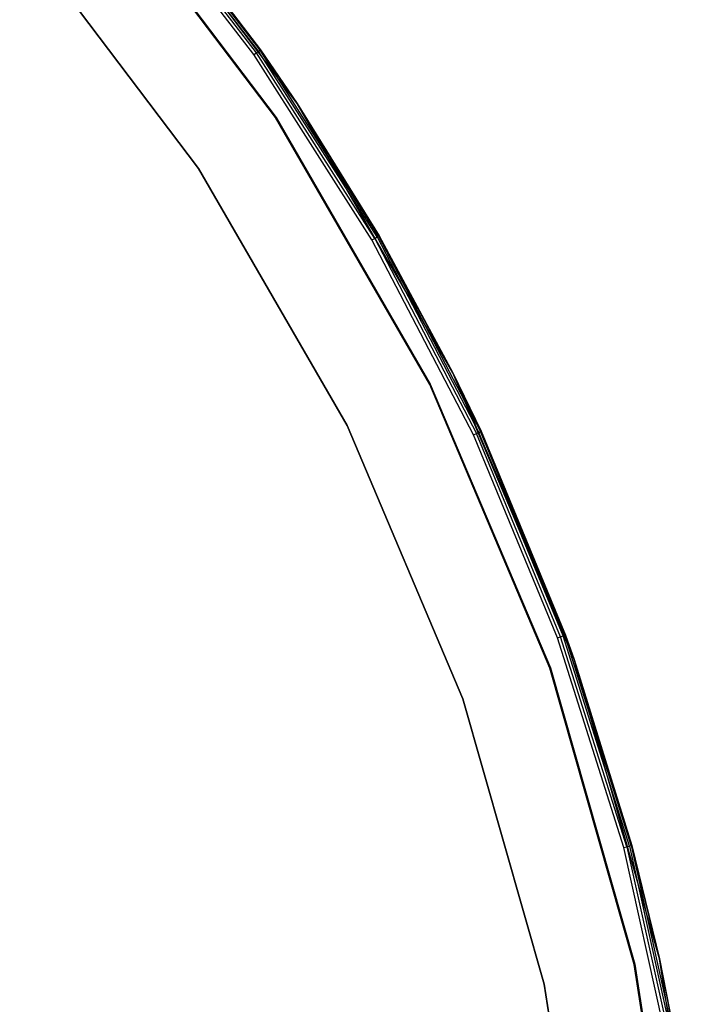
# Model space of a CAD drawing. Extents: x -12.6 to 17.4, y -15 to 15.
# Tile 26 of 27: x 13.3 to 17.4, y 2.9 to 8.8. Entities that reach past the tile are written whole.
import ezdxf

# ---------------------------------------------------------------- set-up
doc = ezdxf.new("R2010")
doc.units = 0
doc.header["$LTSCALE"] = 2.54
doc.layers.get('0').update_dxf_attribs({"color": 13, "linetype": 'CONTINUOUS'})

# ---------------------------------------------------------------- blocks, each defined once
blk = doc.blocks.new('Z_O_ENIE_LID_ROUND_LED_50W')
at = {"color": 0}
for p, q in [((27.4373, 8.6036, 4.7973), (26.5411, 9.7593, 0.4473)), ((27.4373, 8.6036, 4.7973), (26.5411, 9.7593, 0.4473)), ((27.654, 8.2855, 0.4473), (26.5411, 9.7593, 0.4473)), ((27.654, 8.2855, 0.4473), (26.5411, 9.7593, 0.4473)), ((27.529, 8.2026, 2.3473), (26.4272, 9.6617, 2.3473)), ((26.4272, 9.6617, 0.4473), (27.529, 8.2026, 0.4473)), ((26.4272, 9.6617, 2.5473), (27.529, 8.2026, 2.5473)), ((27.529, 8.2026, 4.8473), (26.4272, 9.6617, 4.8473)), ((27.529, 8.2026, 4.8473), (26.4272, 9.6617, 4.8473)), ((26.4272, 9.6617, 0.4473), (27.529, 8.2026, 0.4473)), ((26.4272, 9.6617, 2.5473), (27.529, 8.2026, 2.5473)), ((27.529, 8.2026, 2.3473), (26.4272, 9.6617, 2.3473)), ((26.6407, 9.6418, 4.7973), (27.4373, 8.6036, 4.7973)), ((26.6407, 9.6418, 4.7973), (27.4373, 8.6036, 4.7973)), ((27.3963, 8.575, 4.8473), (26.6024, 9.6097, 4.8473)), ((27.3963, 8.575, 4.8473), (26.6024, 9.6097, 4.8473)), ((27.412, 8.5859, 4.8435), (26.617, 9.622, 4.8435)), ((27.412, 8.5859, 4.8435), (26.617, 9.622, 4.8435)), ((27.4253, 8.5952, 4.8327), (26.6294, 9.6324, 4.8327)), ((27.4253, 8.5952, 4.8327), (26.6294, 9.6324, 4.8327)), ((27.4342, 8.6015, 4.8165), (26.6377, 9.6394, 4.8165)), ((27.4342, 8.6015, 4.8165), (26.6377, 9.6394, 4.8165)), ((26.0087, 9.3038, 4.5905), (27.0697, 7.8988, 4.5905)), ((27.0697, 7.8988, 3.2905), (26.0087, 9.3038, 3.2905)), ((26.0087, 9.3038, 4.5905), (27.0697, 7.8988, 4.5905)), ((27.0697, 7.8988, 3.2905), (26.0087, 9.3038, 3.2905)), ((27.412, 8.5859, 4.8435), (27.4253, 8.5952, 4.8327)), ((27.412, 8.5859, 4.8435), (27.4253, 8.5952, 4.8327)), ((27.4253, 8.5952, 4.8327), (27.4342, 8.6015, 4.8165)), ((27.4253, 8.5952, 4.8327), (27.4342, 8.6015, 4.8165)), ((28.1277, 7.4927, 4.8327), (27.4253, 8.5952, 4.8327)), ((28.1277, 7.4927, 4.8327), (27.4253, 8.5952, 4.8327)), ((27.4373, 8.6036, 4.7973), (27.4342, 8.6015, 4.8165)), ((27.4373, 8.6036, 4.7973), (27.4342, 8.6015, 4.8165)), ((27.4342, 8.6015, 4.8165), (27.654, 8.2855, 4.7973)), ((28.1371, 7.4981, 4.8165), (27.4342, 8.6015, 4.8165)), ((28.1371, 7.4981, 4.8165), (27.4342, 8.6015, 4.8165)), ((27.4342, 8.6015, 4.8165), (27.654, 8.2855, 4.7973)), ((27.4373, 8.6036, 4.7973), (27.654, 8.2855, 0.4473)), ((27.4373, 8.6036, 4.7973), (27.654, 8.2855, 0.4473)), ((27.4373, 8.6036, 4.7973), (27.654, 8.2855, 4.7973)), ((27.4373, 8.6036, 4.7973), (27.654, 8.2855, 4.7973)), ((27.3963, 8.575, 4.8473), (27.412, 8.5859, 4.8435)), ((27.3963, 8.575, 4.8473), (27.412, 8.5859, 4.8435)), ((28.0971, 7.475, 4.8473), (27.3963, 8.575, 4.8473)), ((28.0971, 7.475, 4.8473), (27.3963, 8.575, 4.8473)), ((28.1136, 7.4846, 4.8435), (27.412, 8.5859, 4.8435)), ((28.1136, 7.4846, 4.8435), (27.412, 8.5859, 4.8435)), ((27.654, 8.2855, 0.4473), (28.1404, 7.5, 4.7973)), ((28.5774, 6.6861, 0.4473), (27.654, 8.2855, 0.4473)), ((27.654, 8.2855, 4.7973), (27.654, 8.2855, 0.4473)), ((27.654, 8.2855, 4.7973), (27.654, 8.2855, 0.4473)), ((27.654, 8.2855, 4.7973), (28.1404, 7.5, 4.7973)), ((27.654, 8.2855, 0.4473), (28.1404, 7.5, 4.7973)), ((28.5774, 6.6861, 0.4473), (27.654, 8.2855, 0.4473)), ((28.1371, 7.4981, 4.8165), (27.654, 8.2855, 4.7973)), ((28.1371, 7.4981, 4.8165), (27.654, 8.2855, 4.7973)), ((27.654, 8.2855, 4.7973), (28.1404, 7.5, 4.7973)), ((28.4432, 6.6192, 2.3473), (27.529, 8.2026, 2.3473)), ((27.529, 8.2026, 2.3473), (27.529, 8.2026, 0.4473)), ((27.529, 8.2026, 0.4473), (28.4432, 6.6192, 0.4473)), ((27.529, 8.2026, 2.3473), (27.529, 8.2026, 0.4473)), ((27.529, 8.2026, 2.5473), (27.529, 8.2026, 4.8473)), ((27.529, 8.2026, 2.5473), (27.529, 8.2026, 4.8473)), ((27.529, 8.2026, 2.5473), (28.4432, 6.6192, 2.5473)), ((28.4432, 6.6192, 4.8473), (27.529, 8.2026, 4.8473)), ((28.4432, 6.6192, 4.8473), (27.529, 8.2026, 4.8473)), ((27.529, 8.2026, 0.4473), (28.4432, 6.6192, 0.4473)), ((27.529, 8.2026, 2.5473), (28.4432, 6.6192, 2.5473)), ((28.4432, 6.6192, 2.3473), (27.529, 8.2026, 2.3473)), ((27.0697, 7.8988, 4.5905), (27.0697, 7.8988, 3.2905)), ((27.0697, 7.8988, 4.5905), (27.9501, 6.3741, 4.5905)), ((27.9501, 6.3741, 3.2905), (27.0697, 7.8988, 3.2905)), ((27.0697, 7.8988, 4.5905), (27.0697, 7.8988, 3.2905)), ((27.0697, 7.8988, 4.5905), (27.9501, 6.3741, 4.5905)), ((27.9501, 6.3741, 3.2905), (27.0697, 7.8988, 3.2905)), ((28.0971, 7.475, 4.8473), (28.1136, 7.4846, 4.8435)), ((28.0971, 7.475, 4.8473), (28.1136, 7.4846, 4.8435)), ((28.1136, 7.4846, 4.8435), (28.1277, 7.4927, 4.8327)), ((28.1136, 7.4846, 4.8435), (28.1277, 7.4927, 4.8327)), ((28.1136, 7.4846, 4.8435), (28.7166, 6.3262, 4.8435)), ((28.1136, 7.4846, 4.8435), (28.7166, 6.3262, 4.8435)), ((28.1277, 7.4927, 4.8327), (28.1371, 7.4981, 4.8165)), ((28.1277, 7.4927, 4.8327), (28.1371, 7.4981, 4.8165)), ((28.1277, 7.4927, 4.8327), (28.7313, 6.3331, 4.8327)), ((28.1277, 7.4927, 4.8327), (28.7313, 6.3331, 4.8327)), ((28.1404, 7.5, 4.7973), (28.1371, 7.4981, 4.8165)), ((28.1404, 7.5, 4.7973), (28.1371, 7.4981, 4.8165)), ((28.1371, 7.4981, 4.8165), (28.5774, 6.6861, 4.7973)), ((28.1371, 7.4981, 4.8165), (28.5774, 6.6861, 4.7973)), ((28.1371, 7.4981, 4.8165), (28.7412, 6.3377, 4.8165)), ((28.1371, 7.4981, 4.8165), (28.7412, 6.3377, 4.8165)), ((28.1404, 7.5, 4.7973), (28.5774, 6.6861, 0.4473)), ((28.1404, 7.5, 4.7973), (28.5774, 6.6861, 0.4473)), ((28.1404, 7.5, 4.7973), (28.5774, 6.6861, 4.7973)), ((28.1404, 7.5, 4.7973), (28.5774, 6.6861, 4.7973)), ((28.6993, 6.3181, 4.8473), (28.0971, 7.475, 4.8473)), ((28.6993, 6.3181, 4.8473), (28.0971, 7.475, 4.8473)), ((29.2973, 4.9853, 0.4473), (28.5774, 6.6861, 0.4473)), ((28.5774, 6.6861, 0.4473), (29.2454, 5.1303, 4.7973)), ((28.5774, 6.6861, 0.4473), (29.2454, 5.1303, 4.7973)), ((28.5774, 6.6861, 0.4473), (28.7446, 6.3393, 4.7973)), ((28.5774, 6.6861, 4.7973), (28.5774, 6.6861, 0.4473)), ((28.5774, 6.6861, 4.7973), (28.5774, 6.6861, 0.4473)), ((28.5774, 6.6861, 4.7973), (28.7446, 6.3393, 4.7973)), ((28.5774, 6.6861, 0.4473), (28.7446, 6.3393, 4.7973)), ((29.2973, 4.9853, 0.4473), (28.5774, 6.6861, 0.4473)), ((28.5774, 6.6861, 4.7973), (28.7446, 6.3393, 4.7973)), ((28.5774, 6.6861, 4.7973), (28.7412, 6.3377, 4.8165)), ((28.5774, 6.6861, 4.7973), (28.7412, 6.3377, 4.8165)), ((29.1558, 4.9355, 2.3473), (28.4432, 6.6192, 2.3473)), ((28.4432, 6.6192, 2.3473), (28.4432, 6.6192, 0.4473)), ((28.4432, 6.6192, 0.4473), (29.1558, 4.9355, 0.4473)), ((28.4432, 6.6192, 2.3473), (28.4432, 6.6192, 0.4473)), ((28.4432, 6.6192, 2.5473), (28.4432, 6.6192, 4.8473)), ((28.4432, 6.6192, 2.5473), (28.4432, 6.6192, 4.8473)), ((28.4432, 6.6192, 2.5473), (29.1558, 4.9355, 2.5473)), ((29.1558, 4.9355, 4.8473), (28.4432, 6.6192, 4.8473)), ((29.1558, 4.9355, 4.8473), (28.4432, 6.6192, 4.8473)), ((28.4432, 6.6192, 0.4473), (29.1558, 4.9355, 0.4473)), ((28.4432, 6.6192, 2.5473), (29.1558, 4.9355, 2.5473)), ((29.1558, 4.9355, 2.3473), (28.4432, 6.6192, 2.3473)), ((27.9501, 6.3741, 4.5905), (27.9501, 6.3741, 3.2905)), ((27.9501, 6.3741, 4.5905), (28.6363, 4.7527, 4.5905)), ((28.6363, 4.7527, 3.2905), (27.9501, 6.3741, 3.2905)), ((27.9501, 6.3741, 4.5905), (27.9501, 6.3741, 3.2905)), ((27.9501, 6.3741, 4.5905), (28.6363, 4.7527, 4.5905)), ((28.6363, 4.7527, 3.2905), (27.9501, 6.3741, 3.2905)), ((28.6993, 6.3181, 4.8473), (28.7166, 6.3262, 4.8435)), ((28.6993, 6.3181, 4.8473), (28.7166, 6.3262, 4.8435)), ((29.1984, 5.1132, 4.8473), (28.6993, 6.3181, 4.8473)), ((29.1984, 5.1132, 4.8473), (28.6993, 6.3181, 4.8473)), ((28.7166, 6.3262, 4.8435), (28.7313, 6.3331, 4.8327)), ((28.7166, 6.3262, 4.8435), (28.7313, 6.3331, 4.8327)), ((29.2164, 5.1197, 4.8435), (28.7166, 6.3262, 4.8435)), ((29.2164, 5.1197, 4.8435), (28.7166, 6.3262, 4.8435)), ((28.7313, 6.3331, 4.8327), (28.7412, 6.3377, 4.8165)), ((28.7313, 6.3331, 4.8327), (28.7412, 6.3377, 4.8165)), ((29.2316, 5.1253, 4.8327), (28.7313, 6.3331, 4.8327)), ((29.2316, 5.1253, 4.8327), (28.7313, 6.3331, 4.8327)), ((28.7412, 6.3377, 4.8165), (28.7446, 6.3393, 4.7973)), ((28.7412, 6.3377, 4.8165), (28.7446, 6.3393, 4.7973)), ((29.2418, 5.129, 4.8165), (28.7412, 6.3377, 4.8165)), ((29.2418, 5.129, 4.8165), (28.7412, 6.3377, 4.8165)), ((28.7446, 6.3393, 4.7973), (29.2454, 5.1303, 4.7973)), ((28.7446, 6.3393, 4.7973), (29.2454, 5.1303, 4.7973)), ((29.1984, 5.1132, 4.8473), (29.2164, 5.1197, 4.8435)), ((29.1984, 5.1132, 4.8473), (29.2164, 5.1197, 4.8435)), ((29.5906, 3.8693, 4.8473), (29.1984, 5.1132, 4.8473)), ((29.5906, 3.8693, 4.8473), (29.1984, 5.1132, 4.8473)), ((29.2164, 5.1197, 4.8435), (29.2316, 5.1253, 4.8327)), ((29.2164, 5.1197, 4.8435), (29.2316, 5.1253, 4.8327)), ((29.6091, 3.8743, 4.8435), (29.2164, 5.1197, 4.8435)), ((29.6091, 3.8743, 4.8435), (29.2164, 5.1197, 4.8435)), ((29.2316, 5.1253, 4.8327), (29.2418, 5.129, 4.8165)), ((29.2316, 5.1253, 4.8327), (29.2418, 5.129, 4.8165)), ((29.6247, 3.8785, 4.8327), (29.2316, 5.1253, 4.8327)), ((29.6247, 3.8785, 4.8327), (29.2316, 5.1253, 4.8327)), ((29.2454, 5.1303, 4.7973), (29.2418, 5.129, 4.8165)), ((29.2454, 5.1303, 4.7973), (29.2418, 5.129, 4.8165)), ((29.2418, 5.129, 4.8165), (29.2973, 4.9853, 4.7973)), ((29.6352, 3.8813, 4.8165), (29.2418, 5.129, 4.8165)), ((29.6352, 3.8813, 4.8165), (29.2418, 5.129, 4.8165)), ((29.2418, 5.129, 4.8165), (29.2973, 4.9853, 4.7973)), ((29.2973, 4.9853, 0.4473), (29.2454, 5.1303, 4.7973)), ((29.2454, 5.1303, 4.7973), (29.2973, 4.9853, 4.7973)), ((29.2973, 4.9853, 0.4473), (29.2454, 5.1303, 4.7973)), ((29.2454, 5.1303, 4.7973), (29.2973, 4.9853, 4.7973)), ((29.8027, 3.209, 0.4473), (29.2973, 4.9853, 0.4473)), ((29.2973, 4.9853, 0.4473), (29.6389, 3.8823, 4.7973)), ((29.2973, 4.9853, 0.4473), (29.6389, 3.8823, 4.7973)), ((29.2973, 4.9853, 0.4473), (29.2973, 4.9853, 4.7973)), ((29.2973, 4.9853, 4.7973), (29.6389, 3.8823, 4.7973)), ((29.2973, 4.9853, 0.4473), (29.2973, 4.9853, 4.7973)), ((29.8027, 3.209, 0.4473), (29.2973, 4.9853, 0.4473)), ((29.6352, 3.8813, 4.8165), (29.2973, 4.9853, 4.7973)), ((29.6352, 3.8813, 4.8165), (29.2973, 4.9853, 4.7973)), ((29.2973, 4.9853, 4.7973), (29.6389, 3.8823, 4.7973)), ((29.6562, 3.1769, 2.3473), (29.1558, 4.9355, 2.3473)), ((29.1558, 4.9355, 2.3473), (29.1558, 4.9355, 0.4473)), ((29.1558, 4.9355, 0.4473), (29.6562, 3.1769, 0.4473)), ((29.1558, 4.9355, 2.3473), (29.1558, 4.9355, 0.4473)), ((29.1558, 4.9355, 2.5473), (29.1558, 4.9355, 4.8473)), ((29.1558, 4.9355, 2.5473), (29.1558, 4.9355, 4.8473)), ((29.1558, 4.9355, 2.5473), (29.6562, 3.1769, 2.5473)), ((29.6562, 3.1769, 4.8473), (29.1558, 4.9355, 4.8473)), ((29.6562, 3.1769, 4.8473), (29.1558, 4.9355, 4.8473)), ((29.1558, 4.9355, 0.4473), (29.6562, 3.1769, 0.4473)), ((29.1558, 4.9355, 2.5473), (29.6562, 3.1769, 2.5473)), ((29.6562, 3.1769, 2.3473), (29.1558, 4.9355, 2.3473)), ((28.6363, 4.7527, 4.5905), (28.6363, 4.7527, 3.2905)), ((28.6363, 4.7527, 4.5905), (29.1182, 3.0592, 4.5905)), ((29.1182, 3.0592, 3.2905), (28.6363, 4.7527, 3.2905)), ((28.6363, 4.7527, 4.5905), (28.6363, 4.7527, 3.2905)), ((28.6363, 4.7527, 4.5905), (29.1182, 3.0592, 4.5905)), ((29.1182, 3.0592, 3.2905), (28.6363, 4.7527, 3.2905)), ((29.5906, 3.8693, 4.8473), (29.6091, 3.8743, 4.8435)), ((29.5906, 3.8693, 4.8473), (29.6091, 3.8743, 4.8435)), ((29.8729, 2.596, 4.8473), (29.5906, 3.8693, 4.8473)), ((29.8729, 2.596, 4.8473), (29.5906, 3.8693, 4.8473)), ((29.6091, 3.8743, 4.8435), (29.6247, 3.8785, 4.8327)), ((29.6091, 3.8743, 4.8435), (29.6247, 3.8785, 4.8327)), ((29.6091, 3.8743, 4.8435), (29.8917, 2.5994, 4.8435)), ((29.6091, 3.8743, 4.8435), (29.8917, 2.5994, 4.8435)), ((29.6247, 3.8785, 4.8327), (29.6352, 3.8813, 4.8165)), ((29.6247, 3.8785, 4.8327), (29.6352, 3.8813, 4.8165)), ((29.6247, 3.8785, 4.8327), (29.9077, 2.6022, 4.8327)), ((29.6247, 3.8785, 4.8327), (29.9077, 2.6022, 4.8327)), ((29.6389, 3.8823, 4.7973), (29.6352, 3.8813, 4.8165)), ((29.6389, 3.8823, 4.7973), (29.6352, 3.8813, 4.8165)), ((29.6352, 3.8813, 4.8165), (29.8027, 3.209, 4.7973)), ((29.6352, 3.8813, 4.8165), (29.8027, 3.209, 4.7973)), ((29.6352, 3.8813, 4.8165), (29.9184, 2.6041, 4.8165)), ((29.6352, 3.8813, 4.8165), (29.9184, 2.6041, 4.8165)), ((29.8027, 3.209, 0.4473), (29.6389, 3.8823, 4.7973)), ((29.6389, 3.8823, 4.7973), (29.8027, 3.209, 4.7973)), ((29.8027, 3.209, 0.4473), (29.6389, 3.8823, 4.7973)), ((29.6389, 3.8823, 4.7973), (29.8027, 3.209, 4.7973)), ((29.9366, 1.3702, 2.3473), (29.6562, 3.1769, 2.3473)), ((29.6562, 3.1769, 2.3473), (29.6562, 3.1769, 0.4473)), ((29.6562, 3.1769, 0.4473), (29.9366, 1.3702, 0.4473)), ((29.6562, 3.1769, 2.3473), (29.6562, 3.1769, 0.4473)), ((29.6562, 3.1769, 2.5473), (29.6562, 3.1769, 4.8473)), ((29.6562, 3.1769, 2.5473), (29.6562, 3.1769, 4.8473)), ((29.6562, 3.1769, 2.5473), (29.9366, 1.3702, 2.5473)), ((29.9366, 1.3702, 4.8473), (29.6562, 3.1769, 4.8473)), ((29.9366, 1.3702, 4.8473), (29.6562, 3.1769, 4.8473)), ((29.6562, 3.1769, 0.4473), (29.9366, 1.3702, 0.4473)), ((29.6562, 3.1769, 2.5473), (29.9366, 1.3702, 2.5473)), ((29.9366, 1.3702, 2.3473), (29.6562, 3.1769, 2.3473)), ((30.086, 1.384, 0.4473), (29.8027, 3.209, 0.4473)), ((29.8027, 3.209, 0.4473), (29.9221, 2.6047, 4.7973)), ((29.8027, 3.209, 0.4473), (29.9221, 2.6047, 4.7973)), ((29.8027, 3.209, 0.4473), (29.8027, 3.209, 4.7973)), ((29.8027, 3.209, 4.7973), (29.9221, 2.6047, 4.7973)), ((29.8027, 3.209, 0.4473), (29.8027, 3.209, 4.7973)), ((30.086, 1.384, 0.4473), (29.8027, 3.209, 0.4473)), ((29.8027, 3.209, 4.7973), (29.9221, 2.6047, 4.7973)), ((29.8027, 3.209, 4.7973), (29.9184, 2.6041, 4.8165)), ((29.8027, 3.209, 4.7973), (29.9184, 2.6041, 4.8165)), ((29.1182, 3.0592, 4.5905), (29.1182, 3.0592, 3.2905)), ((29.1182, 3.0592, 4.5905), (29.3882, 1.3194, 4.5905)), ((29.3882, 1.3194, 3.2905), (29.1182, 3.0592, 3.2905)), ((29.1182, 3.0592, 4.5905), (29.1182, 3.0592, 3.2905)), ((29.1182, 3.0592, 4.5905), (29.3882, 1.3194, 4.5905)), ((29.3882, 1.3194, 3.2905), (29.1182, 3.0592, 3.2905))]:
    blk.add_line(p, q, dxfattribs=at)

msp = doc.modelspace()

# ---------------------------------------------------------------- linework, layer by layer
at = {"color": 0}
for p, q in [((13.7238, 9.6602, 4.8264), (14.8256, 8.2012, 4.8264)), ((14.8256, 8.2012, 3.3264), (13.7238, 9.6602, 3.3264)), ((13.7238, 9.6602, 4.8264), (14.8256, 8.2012, 4.8264)), ((14.8256, 8.2012, 3.3264), (13.7238, 9.6602, 3.3264)), ((14.8256, 8.2012, 4.8264), (15.7398, 6.6178, 4.8264)), ((15.7398, 6.6178, 3.3264), (14.8256, 8.2012, 3.3264)), ((14.8256, 8.2012, 4.8264), (15.7398, 6.6178, 4.8264)), ((15.7398, 6.6178, 3.3264), (14.8256, 8.2012, 3.3264)), ((14.8256, 8.2012, 4.8264), (14.8256, 8.2012, 3.3264)), ((14.8256, 8.2012, 4.8264), (14.8256, 8.2012, 3.3264)), ((15.7398, 6.6178, 4.8264), (16.4524, 4.934, 4.8264)), ((16.4524, 4.934, 3.3264), (15.7398, 6.6178, 3.3264)), ((15.7398, 6.6178, 4.8264), (15.7398, 6.6178, 3.3264)), ((15.7398, 6.6178, 4.8264), (16.4524, 4.934, 4.8264)), ((16.4524, 4.934, 3.3264), (15.7398, 6.6178, 3.3264)), ((15.7398, 6.6178, 4.8264), (15.7398, 6.6178, 3.3264)), ((16.4524, 4.934, 4.8264), (16.9528, 3.1754, 4.8264)), ((16.9528, 3.1754, 3.3264), (16.4524, 4.934, 3.3264)), ((16.4524, 4.934, 4.8264), (16.9528, 3.1754, 4.8264)), ((16.9528, 3.1754, 3.3264), (16.4524, 4.934, 3.3264)), ((16.4524, 4.934, 4.8264), (16.4524, 4.934, 3.3264)), ((16.4524, 4.934, 4.8264), (16.4524, 4.934, 3.3264)), ((16.9528, 3.1754, 4.8264), (17.2332, 1.3687, 4.8264)), ((17.2332, 1.3687, 3.3264), (16.9528, 3.1754, 3.3264)), ((16.9528, 3.1754, 4.8264), (16.9528, 3.1754, 3.3264)), ((16.9528, 3.1754, 4.8264), (17.2332, 1.3687, 4.8264)), ((17.2332, 1.3687, 3.3264), (16.9528, 3.1754, 3.3264)), ((16.9528, 3.1754, 4.8264), (16.9528, 3.1754, 3.3264))]:
    msp.add_line(p, q, dxfattribs=at)

# ---------------------------------------------------------------- block references
msp.add_blockref('Z_O_ENIE_LID_ROUND_LED_50W', (-12.7, 0), dxfattribs=at)

doc.saveas('drawing.dxf')
